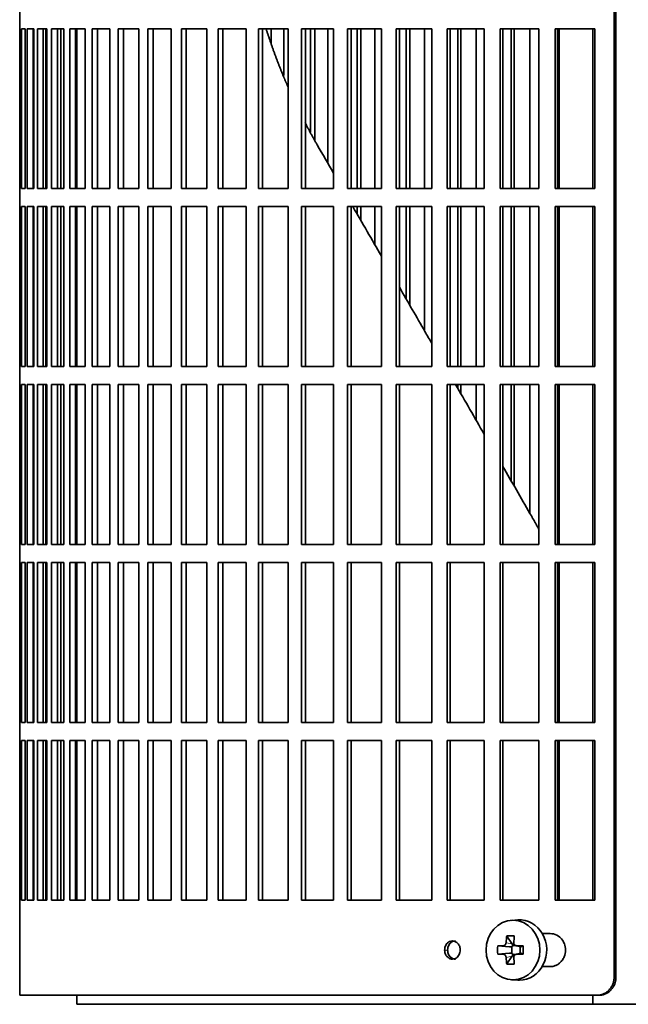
# Model space of a CAD drawing. Header units: millimetres. Extents: x 427 to 1319, y -2013 to 1724.
# Tile 12 of 30: x 434 to 535, y -320 to -156. Entities that reach past the tile are written whole.
import ezdxf

# ---------------------------------------------------------------- set-up
doc = ezdxf.new("R2010")
doc.units = ezdxf.units.MM
for name, color, linetype in [('M5X8_UNI7687', 7, 'Continuous'), ('VSI344-454_FILTR', 7, 'Continuous'), ('VSI344-454_SUPPO', 7, 'Continuous')]:
    doc.layers.add(name, color=color, linetype=linetype)

# ---------------------------------------------------------------- blocks, each defined once
blk = doc.blocks.new('SE')
at = {"layer": 'M5X8_UNI7687', "color": 7, "linetype": 'Continuous', "lineweight": 35}
for p, q in [((516.42, -305.53), (515.37, -305.6)), ((514.58, -308.18), (515.49, -309.49)), ((513.1, -309.83), (515.04, -309.98)), ((515.46, -311.08), (515.46, -309.95)), ((515.63, -309.77), (516.12, -309.77)), ((516.12, -309.79), (516.87, -309.99)), ((516.82, -309.97), (516.82, -311.06)), ((517.33, -309.83), (516.91, -309.98)), ((513.1, -311.21), (515.04, -311.05)), ((514.58, -312.85), (515.49, -311.55)), ((516.14, -311.27), (515.63, -311.27)), ((516.87, -311.05), (516.12, -311.24)), ((517.33, -311.21), (516.91, -311.05)), ((515.37, -315.44), (516.42, -315.51))]:
    blk.add_line(p, q, dxfattribs=at)
at = {"layer": 'M5X8_UNI7687', "color": 4, "linetype": 'Continuous', "lineweight": 9}
for p, q in [((515.04, -309.98), (514.03, -309.81)), ((514.48, -309.31), (515.49, -309.49)), ((516.22, -309.81), (516.91, -309.98)), ((514.03, -311.23), (515.04, -311.05)), ((515.49, -311.55), (514.48, -311.73)), ((516.91, -311.05), (516.22, -311.23))]:
    blk.add_line(p, q, dxfattribs=at)
at = {"layer": 'M5X8_UNI7687', "color": 7, "linetype": 'Continuous', "lineweight": 35}
for centre, radius, start, end in [((523.68, -310.52), 10.6, 176.2556, 183.7444), ((467.97, -310.52), 49.36, 359.1963, 0.8037)]:
    blk.add_arc(centre, radius, start, end, dxfattribs=at)
blk.add_ellipse((515.63, -310.52), major_axis=(0, -4.93), ratio=0.906308, dxfattribs=at)
for centre, major_axis, ratio, start_param, end_param in [((516.69, -310.52), (0, -5), 0.906308, 0, 3.201231), ((519.45, -310.52), (0, 10), 0.5, 1.335108, 1.449667), ((518.38, -313.58), (-8.86, 2.7), 0.529916, -1.123958, -0.974266), ((519.17, -310.52), (0, 10), 0.34202, 1.335108, 1.449667), ((519.31, -310.67), (-9.99, 0.37), 0.07899, -1.011873, -0.897313), ((515.03, -309.48), (0.85, -0.111), 0.58208, 4.795805, 5.314006), ((515.23, -309.52), (0.019, -0.502), 0.906042, 0.483343, 1.010141), ((515.03, -309.48), (0.561, -0.512), 0.450112, 0.58713, 1.105331), ((519.31, -310.67), (-9.99, 0.37), 0.07899, -1.36869, -1.254131), ((516.91, -309.48), (0.03, 0.507), 0.355475, 3.073309, 3.29989), ((519.31, -310.36), (-9.99, -0.37), 0.07899, 0.897313, 1.011873), ((519.45, -310.52), (0, -10), 0.5, -1.449667, -1.335108), ((515.03, -311.55), (0.85, 0.111), 0.58208, 0.96918, 1.487381), ((515.23, -311.52), (0.019, 0.502), 0.906042, 5.273044, 5.799842), ((515.03, -311.55), (0.561, 0.512), 0.450112, 5.177855, 5.696055), ((519.17, -310.52), (0, -10), 0.34202, -1.449667, -1.335108), ((519.31, -310.36), (-9.99, -0.37), 0.07899, 1.254131, 1.36869), ((516.91, -311.55), (0.03, -0.507), 0.355475, 2.983295, 3.209876), ((518.38, -307.45), (-8.86, -2.7), 0.529916, 0.974266, 1.123958), ((516.69, -310.52), (0, -5), 0.906308, 6.223547, 6.283185)]:
    blk.add_ellipse(centre, major_axis=major_axis, ratio=ratio, start_param=start_param, end_param=end_param, dxfattribs=at)
for points in [[(514.03, -309.81), (514.05, -309.81), (514.08, -309.81), (514.12, -309.8), (514.16, -309.79), (514.2, -309.77), (514.23, -309.75), (514.27, -309.72), (514.31, -309.69), (514.34, -309.66), (514.37, -309.62), (514.4, -309.58), (514.42, -309.54), (514.44, -309.5), (514.46, -309.45), (514.47, -309.41), (514.48, -309.36), (514.48, -309.33), (514.48, -309.31)], [(515.77, -309.31), (515.77, -309.33), (515.77, -309.36), (515.78, -309.41), (515.78, -309.45), (515.8, -309.5), (515.81, -309.54), (515.84, -309.58), (515.86, -309.62), (515.89, -309.66), (515.93, -309.69), (515.96, -309.72), (516, -309.75), (516.04, -309.77), (516.08, -309.79), (516.13, -309.8), (516.17, -309.81), (516.21, -309.81), (516.22, -309.81)], [(514.48, -311.73), (514.48, -311.71), (514.48, -311.67), (514.47, -311.63), (514.46, -311.58), (514.44, -311.54), (514.42, -311.49), (514.4, -311.45), (514.37, -311.41), (514.34, -311.38), (514.31, -311.34), (514.27, -311.31), (514.23, -311.29), (514.2, -311.27), (514.16, -311.25), (514.12, -311.24), (514.08, -311.23), (514.05, -311.23), (514.03, -311.23)], [(516.22, -311.23), (516.21, -311.23), (516.17, -311.23), (516.13, -311.24), (516.08, -311.25), (516.04, -311.27), (516, -311.29), (515.96, -311.31), (515.93, -311.34), (515.89, -311.38), (515.86, -311.41), (515.84, -311.45), (515.81, -311.49), (515.8, -311.54), (515.78, -311.58), (515.78, -311.63), (515.77, -311.67), (515.77, -311.71), (515.77, -311.73)]]:
    blk.add_open_spline(points, degree=3, dxfattribs=at)
at = {"layer": 'VSI344-454_FILTR', "color": 7, "linetype": 'Continuous', "lineweight": 35}
for p, q in [((532.4, -315.02), (532.4, -44.02)), ((532.71, -315.02), (532.71, -44.02)), ((433.84, -154.77), (433.84, -157.77)), ((433.84, -157.77), (433.96, -157.77)), ((433.84, -184.27), (433.84, -157.77)), ((433.96, -184.27), (433.96, -157.77)), ((434.12, -157.77), (434.73, -157.77)), ((434.12, -184.27), (434.12, -157.77)), ((434.73, -184.27), (434.73, -157.77)), ((435.1, -157.77), (436.2, -157.77)), ((435.1, -184.27), (435.1, -157.77)), ((436.08, -184.27), (436.08, -157.77)), ((436.2, -184.27), (436.2, -157.77)), ((436.77, -157.77), (438.35, -157.77)), ((436.77, -184.27), (436.77, -157.77)), ((437.74, -184.27), (437.74, -157.77)), ((438.17, -184.27), (438.17, -157.77)), ((438.35, -184.27), (438.35, -157.77)), ((439.12, -157.77), (441.18, -157.77)), ((439.12, -184.27), (439.12, -157.77)), ((440.08, -184.27), (440.08, -157.77)), ((440.64, -184.27), (440.64, -157.77)), ((441.18, -184.27), (441.18, -157.77)), ((442.15, -157.77), (444.67, -157.77)), ((442.15, -184.27), (442.15, -157.77)), ((443.08, -184.27), (443.08, -157.77)), ((444.67, -184.27), (444.67, -157.77)), ((445.83, -157.77), (448.81, -157.77)), ((445.83, -184.27), (445.83, -157.77)), ((446.74, -184.27), (446.74, -157.77)), ((448.81, -184.27), (448.81, -157.77)), ((450.16, -157.77), (453.57, -157.77)), ((450.16, -184.27), (450.16, -157.77)), ((451.04, -184.27), (451.04, -157.77)), ((453.57, -184.27), (453.57, -157.77)), ((455.11, -157.77), (458.94, -157.77)), ((455.11, -184.27), (455.11, -157.77)), ((455.95, -184.27), (455.95, -157.77)), ((458.94, -184.27), (458.94, -157.77)), ((460.65, -157.77), (464.88, -157.77)), ((460.65, -184.27), (460.65, -157.77)), ((461.45, -184.27), (461.45, -157.77)), ((464.88, -184.27), (464.88, -157.77)), ((466.76, -157.77), (471.38, -157.77)), ((466.76, -184.27), (466.76, -157.77)), ((467.52, -184.27), (467.52, -157.77)), ((471.38, -184.27), (471.38, -157.77)), ((473.41, -157.77), (478.38, -157.77)), ((473.41, -184.27), (473.41, -157.77)), ((474.12, -184.27), (474.12, -157.77)), ((475.55, -160.21), (475.55, -157.77)), ((477.61, -165.51), (477.61, -157.77)), ((478.38, -184.27), (478.38, -157.77)), ((480.57, -157.77), (485.88, -157.77)), ((480.57, -184.27), (480.57, -157.77)), ((481.22, -184.27), (481.22, -157.77)), ((482.07, -174.91), (482.07, -157.77)), ((482.75, -176.23), (482.75, -157.77)), ((484.95, -180.11), (484.95, -157.77)), ((485.88, -184.27), (485.88, -157.77)), ((488.19, -157.77), (493.81, -157.77)), ((488.19, -184.27), (488.19, -157.77)), ((488.8, -184.27), (488.8, -157.77)), ((489.79, -184.27), (489.79, -157.77)), ((490.42, -184.27), (490.42, -157.77)), ((492.75, -184.27), (492.75, -157.77)), ((493.81, -184.27), (493.81, -157.77)), ((496.25, -157.77), (502.15, -157.77)), ((496.25, -184.27), (496.25, -157.77)), ((496.8, -184.27), (496.8, -157.77)), ((497.93, -184.27), (497.93, -157.77)), ((498.51, -184.27), (498.51, -157.77)), ((500.95, -184.27), (500.95, -157.77)), ((502.15, -184.27), (502.15, -157.77)), ((504.71, -157.77), (510.86, -157.77)), ((504.71, -184.27), (504.71, -157.77)), ((505.2, -184.27), (505.2, -157.77)), ((506.47, -184.27), (506.47, -157.77)), ((506.98, -184.27), (506.98, -157.77)), ((509.53, -184.27), (509.53, -157.77)), ((510.86, -184.27), (510.86, -157.77)), ((513.52, -157.77), (519.9, -157.77)), ((513.52, -184.27), (513.52, -157.77)), ((513.94, -184.27), (513.94, -157.77)), ((515.34, -184.27), (515.34, -157.77)), ((515.8, -184.27), (515.8, -157.77)), ((518.44, -184.27), (518.44, -157.77)), ((519.9, -184.27), (519.9, -157.77)), ((522.64, -157.77), (529.21, -157.77)), ((522.64, -184.27), (522.64, -157.77)), ((523, -184.27), (523, -157.77)), ((529.21, -184.27), (529.21, -157.77)), ((433.84, -184.27), (433.96, -184.27)), ((433.84, -184.27), (433.84, -187.27)), ((434.12, -184.27), (434.73, -184.27)), ((435.1, -184.27), (436.2, -184.27)), ((436.77, -184.27), (438.35, -184.27)), ((439.12, -184.27), (441.18, -184.27)), ((442.15, -184.27), (444.67, -184.27)), ((445.83, -184.27), (448.81, -184.27)), ((450.16, -184.27), (453.57, -184.27)), ((455.11, -184.27), (458.94, -184.27)), ((460.65, -184.27), (464.88, -184.27)), ((466.76, -184.27), (471.38, -184.27)), ((473.41, -184.27), (478.38, -184.27)), ((480.57, -184.27), (485.88, -184.27)), ((488.19, -184.27), (493.81, -184.27)), ((496.25, -184.27), (502.15, -184.27)), ((504.71, -184.27), (510.86, -184.27)), ((513.52, -184.27), (519.9, -184.27)), ((522.64, -184.27), (529.21, -184.27)), ((433.84, -187.27), (433.96, -187.27)), ((433.84, -213.77), (433.84, -187.27)), ((433.96, -213.77), (433.96, -187.27)), ((434.12, -187.27), (434.73, -187.27)), ((434.12, -213.77), (434.12, -187.27)), ((434.73, -213.77), (434.73, -187.27)), ((435.1, -187.27), (436.2, -187.27)), ((435.1, -213.77), (435.1, -187.27)), ((436.08, -213.77), (436.08, -187.27)), ((436.2, -213.77), (436.2, -187.27)), ((436.77, -187.27), (438.35, -187.27)), ((436.77, -213.77), (436.77, -187.27)), ((437.74, -213.77), (437.74, -187.27)), ((438.17, -213.77), (438.17, -187.27)), ((438.35, -213.77), (438.35, -187.27)), ((439.12, -187.27), (441.18, -187.27)), ((439.12, -213.77), (439.12, -187.27)), ((440.08, -213.77), (440.08, -187.27)), ((440.64, -213.77), (440.64, -187.27)), ((441.18, -213.77), (441.18, -187.27)), ((442.15, -187.27), (444.67, -187.27)), ((442.15, -213.77), (442.15, -187.27)), ((443.08, -213.77), (443.08, -187.27)), ((444.67, -213.77), (444.67, -187.27)), ((445.83, -187.27), (448.81, -187.27)), ((445.83, -213.77), (445.83, -187.27)), ((446.74, -213.77), (446.74, -187.27)), ((448.81, -213.77), (448.81, -187.27)), ((450.16, -187.27), (453.57, -187.27)), ((450.16, -213.77), (450.16, -187.27)), ((451.04, -213.77), (451.04, -187.27)), ((453.57, -213.77), (453.57, -187.27)), ((455.11, -187.27), (458.94, -187.27)), ((455.11, -213.77), (455.11, -187.27)), ((455.95, -213.77), (455.95, -187.27)), ((458.94, -213.77), (458.94, -187.27)), ((460.65, -187.27), (464.88, -187.27)), ((460.65, -213.77), (460.65, -187.27)), ((461.45, -213.77), (461.45, -187.27)), ((464.88, -213.77), (464.88, -187.27)), ((466.76, -187.27), (471.38, -187.27)), ((466.76, -213.77), (466.76, -187.27)), ((467.52, -213.77), (467.52, -187.27)), ((471.38, -213.77), (471.38, -187.27)), ((473.41, -187.27), (478.38, -187.27)), ((473.41, -213.77), (473.41, -187.27)), ((474.12, -213.77), (474.12, -187.27)), ((478.38, -213.77), (478.38, -187.27)), ((480.57, -187.27), (485.88, -187.27)), ((480.57, -213.77), (480.57, -187.27)), ((481.22, -213.77), (481.22, -187.27)), ((485.88, -213.77), (485.88, -187.27)), ((488.19, -187.27), (493.81, -187.27)), ((488.19, -213.77), (488.19, -187.27)), ((488.8, -213.77), (488.8, -187.27)), ((489.79, -188.49), (489.79, -187.27)), ((490.42, -189.58), (490.42, -187.27)), ((492.75, -193.61), (492.75, -187.27)), ((493.81, -213.77), (493.81, -187.27)), ((496.25, -187.27), (502.15, -187.27)), ((496.25, -213.77), (496.25, -187.27)), ((496.8, -213.77), (496.8, -187.27)), ((497.93, -202.6), (497.93, -187.27)), ((498.51, -203.6), (498.51, -187.27)), ((500.95, -207.83), (500.95, -187.27)), ((502.15, -213.77), (502.15, -187.27)), ((504.71, -187.27), (510.86, -187.27)), ((504.71, -213.77), (504.71, -187.27)), ((505.2, -213.77), (505.2, -187.27)), ((506.47, -213.77), (506.47, -187.27)), ((506.98, -213.77), (506.98, -187.27)), ((509.53, -213.77), (509.53, -187.27)), ((510.86, -213.77), (510.86, -187.27)), ((513.52, -187.27), (519.9, -187.27)), ((513.52, -213.77), (513.52, -187.27)), ((513.94, -213.77), (513.94, -187.27)), ((515.34, -213.77), (515.34, -187.27)), ((515.8, -213.77), (515.8, -187.27)), ((518.44, -213.77), (518.44, -187.27)), ((519.9, -213.77), (519.9, -187.27)), ((522.64, -187.27), (529.21, -187.27)), ((522.64, -213.77), (522.64, -187.27)), ((523, -213.77), (523, -187.27)), ((529.21, -213.77), (529.21, -187.27)), ((433.84, -213.77), (433.96, -213.77)), ((433.84, -213.77), (433.84, -216.77)), ((434.12, -213.77), (434.73, -213.77)), ((435.1, -213.77), (436.2, -213.77)), ((436.77, -213.77), (438.35, -213.77)), ((439.12, -213.77), (441.18, -213.77)), ((442.15, -213.77), (444.67, -213.77)), ((445.83, -213.77), (448.81, -213.77)), ((450.16, -213.77), (453.57, -213.77)), ((455.11, -213.77), (458.94, -213.77)), ((460.65, -213.77), (464.88, -213.77)), ((466.76, -213.77), (471.38, -213.77)), ((473.41, -213.77), (478.38, -213.77)), ((480.57, -213.77), (485.88, -213.77)), ((488.19, -213.77), (493.81, -213.77)), ((496.25, -213.77), (502.15, -213.77)), ((504.71, -213.77), (510.86, -213.77)), ((513.52, -213.77), (519.9, -213.77)), ((522.64, -213.77), (529.21, -213.77)), ((433.84, -216.77), (433.96, -216.77)), ((433.84, -243.27), (433.84, -216.77)), ((433.96, -243.27), (433.96, -216.77)), ((434.12, -216.77), (434.73, -216.77)), ((434.12, -243.27), (434.12, -216.77)), ((434.73, -243.27), (434.73, -216.77)), ((435.1, -216.77), (436.2, -216.77)), ((435.1, -243.27), (435.1, -216.77)), ((436.08, -243.27), (436.08, -216.77)), ((436.2, -243.27), (436.2, -216.77)), ((436.77, -216.77), (438.35, -216.77)), ((436.77, -243.27), (436.77, -216.77)), ((437.74, -243.27), (437.74, -216.77)), ((438.17, -243.27), (438.17, -216.77)), ((438.35, -243.27), (438.35, -216.77)), ((439.12, -216.77), (441.18, -216.77)), ((439.12, -243.27), (439.12, -216.77)), ((440.08, -243.27), (440.08, -216.77)), ((440.64, -243.27), (440.64, -216.77)), ((441.18, -243.27), (441.18, -216.77)), ((442.15, -216.77), (444.67, -216.77)), ((442.15, -243.27), (442.15, -216.77)), ((443.08, -243.27), (443.08, -216.77)), ((444.67, -243.27), (444.67, -216.77)), ((445.83, -216.77), (448.81, -216.77)), ((445.83, -243.27), (445.83, -216.77)), ((446.74, -243.27), (446.74, -216.77)), ((448.81, -243.27), (448.81, -216.77)), ((450.16, -216.77), (453.57, -216.77)), ((450.16, -243.27), (450.16, -216.77)), ((451.04, -243.27), (451.04, -216.77)), ((453.57, -243.27), (453.57, -216.77)), ((455.11, -216.77), (458.94, -216.77)), ((455.11, -243.27), (455.11, -216.77)), ((455.95, -243.27), (455.95, -216.77)), ((458.94, -243.27), (458.94, -216.77)), ((460.65, -216.77), (464.88, -216.77)), ((460.65, -243.27), (460.65, -216.77)), ((461.45, -243.27), (461.45, -216.77)), ((464.88, -243.27), (464.88, -216.77)), ((466.76, -216.77), (471.38, -216.77)), ((466.76, -243.27), (466.76, -216.77)), ((467.52, -243.27), (467.52, -216.77)), ((471.38, -243.27), (471.38, -216.77)), ((473.41, -216.77), (478.38, -216.77)), ((473.41, -243.27), (473.41, -216.77)), ((474.12, -243.27), (474.12, -216.77)), ((478.38, -243.27), (478.38, -216.77)), ((480.57, -216.77), (485.88, -216.77)), ((480.57, -243.27), (480.57, -216.77)), ((481.22, -243.27), (481.22, -216.77)), ((485.88, -243.27), (485.88, -216.77)), ((488.19, -216.77), (493.81, -216.77)), ((488.19, -243.27), (488.19, -216.77)), ((488.8, -243.27), (488.8, -216.77)), ((493.81, -243.27), (493.81, -216.77)), ((496.25, -216.77), (502.15, -216.77)), ((496.25, -243.27), (496.25, -216.77)), ((496.8, -243.27), (496.8, -216.77)), ((502.15, -243.27), (502.15, -216.77)), ((504.71, -216.77), (510.86, -216.77)), ((504.71, -243.27), (504.71, -216.77)), ((505.2, -243.27), (505.2, -216.77)), ((506.47, -217.38), (506.47, -216.77)), ((506.98, -218.27), (506.98, -216.77)), ((509.53, -222.68), (509.53, -216.77)), ((510.86, -243.27), (510.86, -216.77)), ((513.52, -216.77), (519.9, -216.77)), ((513.52, -243.27), (513.52, -216.77)), ((513.94, -243.27), (513.94, -216.77)), ((515.34, -232.76), (515.34, -216.77)), ((515.8, -233.54), (515.8, -216.77)), ((518.44, -238.11), (518.44, -216.77)), ((519.9, -243.27), (519.9, -216.77)), ((522.64, -216.77), (529.21, -216.77)), ((522.64, -243.27), (522.64, -216.77)), ((523, -243.27), (523, -216.77)), ((529.21, -243.27), (529.21, -216.77)), ((433.84, -243.27), (433.96, -243.27)), ((433.84, -243.27), (433.84, -246.27)), ((434.12, -243.27), (434.73, -243.27)), ((435.1, -243.27), (436.2, -243.27)), ((436.77, -243.27), (438.35, -243.27)), ((439.12, -243.27), (441.18, -243.27)), ((442.15, -243.27), (444.67, -243.27)), ((445.83, -243.27), (448.81, -243.27)), ((450.16, -243.27), (453.57, -243.27)), ((455.11, -243.27), (458.94, -243.27)), ((460.65, -243.27), (464.88, -243.27)), ((466.76, -243.27), (471.38, -243.27)), ((473.41, -243.27), (478.38, -243.27)), ((480.57, -243.27), (485.88, -243.27)), ((488.19, -243.27), (493.81, -243.27)), ((496.25, -243.27), (502.15, -243.27)), ((504.71, -243.27), (510.86, -243.27)), ((513.52, -243.27), (519.9, -243.27)), ((522.64, -243.27), (529.21, -243.27)), ((433.84, -246.27), (433.96, -246.27)), ((433.84, -272.77), (433.84, -246.27)), ((433.96, -272.77), (433.96, -246.27)), ((434.12, -246.27), (434.73, -246.27)), ((434.12, -272.77), (434.12, -246.27)), ((434.73, -272.77), (434.73, -246.27)), ((435.1, -246.27), (436.2, -246.27)), ((435.1, -272.77), (435.1, -246.27)), ((436.08, -272.77), (436.08, -246.27)), ((436.2, -272.77), (436.2, -246.27)), ((436.77, -246.27), (438.35, -246.27)), ((436.77, -272.77), (436.77, -246.27)), ((437.74, -272.77), (437.74, -246.27)), ((438.17, -272.77), (438.17, -246.27)), ((438.35, -272.77), (438.35, -246.27)), ((439.12, -246.27), (441.18, -246.27)), ((439.12, -272.77), (439.12, -246.27)), ((440.08, -272.77), (440.08, -246.27)), ((440.64, -272.77), (440.64, -246.27)), ((441.18, -272.77), (441.18, -246.27)), ((442.15, -246.27), (444.67, -246.27)), ((442.15, -272.77), (442.15, -246.27)), ((443.08, -272.77), (443.08, -246.27)), ((444.67, -272.77), (444.67, -246.27)), ((445.83, -246.27), (448.81, -246.27)), ((445.83, -272.77), (445.83, -246.27)), ((446.74, -272.77), (446.74, -246.27)), ((448.81, -272.77), (448.81, -246.27)), ((450.16, -246.27), (453.57, -246.27)), ((450.16, -272.77), (450.16, -246.27)), ((451.04, -272.77), (451.04, -246.27)), ((453.57, -272.77), (453.57, -246.27)), ((455.11, -246.27), (458.94, -246.27)), ((455.11, -272.77), (455.11, -246.27)), ((455.95, -272.77), (455.95, -246.27)), ((458.94, -272.77), (458.94, -246.27)), ((460.65, -246.27), (464.88, -246.27)), ((460.65, -272.77), (460.65, -246.27)), ((461.45, -272.77), (461.45, -246.27)), ((464.88, -272.77), (464.88, -246.27)), ((466.76, -246.27), (471.38, -246.27)), ((466.76, -272.77), (466.76, -246.27)), ((467.52, -272.77), (467.52, -246.27)), ((471.38, -272.77), (471.38, -246.27)), ((473.41, -246.27), (478.38, -246.27)), ((473.41, -272.77), (473.41, -246.27)), ((474.12, -272.77), (474.12, -246.27)), ((478.38, -272.77), (478.38, -246.27)), ((480.57, -246.27), (485.88, -246.27)), ((480.57, -272.77), (480.57, -246.27)), ((481.22, -272.77), (481.22, -246.27)), ((485.88, -272.77), (485.88, -246.27)), ((488.19, -246.27), (493.81, -246.27)), ((488.19, -272.77), (488.19, -246.27)), ((488.8, -272.77), (488.8, -246.27)), ((493.81, -272.77), (493.81, -246.27)), ((496.25, -246.27), (502.15, -246.27)), ((496.25, -272.77), (496.25, -246.27)), ((496.8, -272.77), (496.8, -246.27)), ((502.15, -272.77), (502.15, -246.27)), ((504.71, -246.27), (510.86, -246.27)), ((504.71, -272.77), (504.71, -246.27)), ((505.2, -272.77), (505.2, -246.27)), ((510.86, -272.77), (510.86, -246.27)), ((513.52, -246.27), (519.9, -246.27)), ((513.52, -272.77), (513.52, -246.27)), ((513.94, -272.77), (513.94, -246.27)), ((519.9, -272.77), (519.9, -246.27)), ((522.64, -246.27), (529.21, -246.27)), ((522.64, -272.77), (522.64, -246.27)), ((523, -272.77), (523, -246.27)), ((529.21, -272.77), (529.21, -246.27)), ((433.84, -272.77), (433.96, -272.77)), ((433.84, -272.77), (433.84, -275.77)), ((434.12, -272.77), (434.73, -272.77)), ((435.1, -272.77), (436.2, -272.77)), ((436.77, -272.77), (438.35, -272.77)), ((439.12, -272.77), (441.18, -272.77)), ((442.15, -272.77), (444.67, -272.77)), ((445.83, -272.77), (448.81, -272.77)), ((450.16, -272.77), (453.57, -272.77)), ((455.11, -272.77), (458.94, -272.77)), ((460.65, -272.77), (464.88, -272.77)), ((466.76, -272.77), (471.38, -272.77)), ((473.41, -272.77), (478.38, -272.77)), ((480.57, -272.77), (485.88, -272.77)), ((488.19, -272.77), (493.81, -272.77)), ((496.25, -272.77), (502.15, -272.77)), ((504.71, -272.77), (510.86, -272.77)), ((513.52, -272.77), (519.9, -272.77)), ((522.64, -272.77), (529.21, -272.77)), ((433.84, -275.77), (433.96, -275.77)), ((433.84, -302.27), (433.84, -275.77)), ((433.96, -302.27), (433.96, -275.77)), ((434.12, -275.77), (434.73, -275.77)), ((434.12, -302.27), (434.12, -275.77)), ((434.73, -302.27), (434.73, -275.77)), ((435.1, -275.77), (436.2, -275.77)), ((435.1, -302.27), (435.1, -275.77)), ((436.08, -302.27), (436.08, -275.77)), ((436.2, -302.27), (436.2, -275.77)), ((436.77, -275.77), (438.35, -275.77)), ((436.77, -302.27), (436.77, -275.77)), ((437.74, -302.27), (437.74, -275.77)), ((438.17, -302.27), (438.17, -275.77)), ((438.35, -302.27), (438.35, -275.77)), ((439.12, -275.77), (441.18, -275.77)), ((439.12, -302.27), (439.12, -275.77)), ((440.08, -302.27), (440.08, -275.77)), ((440.64, -302.27), (440.64, -275.77)), ((441.18, -302.27), (441.18, -275.77)), ((442.15, -275.77), (444.67, -275.77)), ((442.15, -302.27), (442.15, -275.77)), ((443.08, -302.27), (443.08, -275.77)), ((444.67, -302.27), (444.67, -275.77)), ((445.83, -275.77), (448.81, -275.77)), ((445.83, -302.27), (445.83, -275.77)), ((446.74, -302.27), (446.74, -275.77)), ((448.81, -302.27), (448.81, -275.77)), ((450.16, -275.77), (453.57, -275.77)), ((450.16, -302.27), (450.16, -275.77)), ((451.04, -302.27), (451.04, -275.77)), ((453.57, -302.27), (453.57, -275.77)), ((455.11, -275.77), (458.94, -275.77)), ((455.11, -302.27), (455.11, -275.77)), ((455.95, -302.27), (455.95, -275.77)), ((458.94, -302.27), (458.94, -275.77)), ((460.65, -275.77), (464.88, -275.77)), ((460.65, -302.27), (460.65, -275.77)), ((461.45, -302.27), (461.45, -275.77)), ((464.88, -302.27), (464.88, -275.77)), ((466.76, -275.77), (471.38, -275.77)), ((466.76, -302.27), (466.76, -275.77)), ((467.52, -302.27), (467.52, -275.77)), ((471.38, -302.27), (471.38, -275.77)), ((473.41, -275.77), (478.38, -275.77)), ((473.41, -302.27), (473.41, -275.77)), ((474.12, -302.27), (474.12, -275.77)), ((478.38, -302.27), (478.38, -275.77)), ((480.57, -275.77), (485.88, -275.77)), ((480.57, -302.27), (480.57, -275.77)), ((481.22, -302.27), (481.22, -275.77)), ((485.88, -302.27), (485.88, -275.77)), ((488.19, -275.77), (493.81, -275.77)), ((488.19, -302.27), (488.19, -275.77)), ((488.8, -302.27), (488.8, -275.77)), ((493.81, -302.27), (493.81, -275.77)), ((496.25, -275.77), (502.15, -275.77)), ((496.25, -302.27), (496.25, -275.77)), ((496.8, -302.27), (496.8, -275.77)), ((502.15, -302.27), (502.15, -275.77)), ((504.71, -275.77), (510.86, -275.77)), ((504.71, -302.27), (504.71, -275.77)), ((505.2, -302.27), (505.2, -275.77)), ((510.86, -302.27), (510.86, -275.77)), ((513.52, -275.77), (519.9, -275.77)), ((513.52, -302.27), (513.52, -275.77)), ((513.94, -302.27), (513.94, -275.77)), ((519.9, -302.27), (519.9, -275.77)), ((522.64, -275.77), (529.21, -275.77)), ((522.64, -302.27), (522.64, -275.77)), ((523, -302.27), (523, -275.77)), ((529.21, -302.27), (529.21, -275.77)), ((433.84, -302.27), (433.96, -302.27)), ((433.84, -302.27), (433.84, -318.02)), ((434.12, -302.27), (434.73, -302.27)), ((435.1, -302.27), (436.2, -302.27)), ((436.77, -302.27), (438.35, -302.27)), ((439.12, -302.27), (441.18, -302.27)), ((442.15, -302.27), (444.67, -302.27)), ((445.83, -302.27), (448.81, -302.27)), ((450.16, -302.27), (453.57, -302.27)), ((455.11, -302.27), (458.94, -302.27)), ((460.65, -302.27), (464.88, -302.27)), ((466.76, -302.27), (471.38, -302.27)), ((473.41, -302.27), (478.38, -302.27)), ((480.57, -302.27), (485.88, -302.27)), ((488.19, -302.27), (493.81, -302.27)), ((496.25, -302.27), (502.15, -302.27)), ((504.71, -302.27), (510.86, -302.27)), ((513.52, -302.27), (519.9, -302.27)), ((522.64, -302.27), (529.21, -302.27)), ((521.79, -307.77), (520.48, -307.77)), ((520.48, -313.27), (521.79, -313.27)), ((529.56, -318.02), (433.84, -318.02)), ((529.87, -318.02), (529.56, -318.02))]:
    blk.add_line(p, q, dxfattribs=at)
at = {"layer": 'VSI344-454_FILTR', "color": 4, "linetype": 'Continuous', "lineweight": 9}
for p, q in [((504.29, -310.52), (504.79, -310.52)), ((532.71, -315.02), (532.4, -315.02))]:
    blk.add_line(p, q, dxfattribs=at)
at = {"layer": 'VSI344-454_FILTR', "color": 7, "linetype": 'Continuous', "lineweight": 35}
for points, knots in [([(521.79, -313.27), (521.93, -313.26), (522.22, -313.25), (522.65, -313.12), (523.07, -312.91), (523.45, -312.62), (523.83, -312.2), (524.22, -311.52), (524.41, -310.54), (524.23, -309.58), (523.77, -308.69), (522.97, -307.93), (522.17, -307.82), (521.79, -307.77)], [0, 0, 0, 0, 0.053459, 0.108873, 0.166241, 0.225564, 0.286842, 0.368684, 0.501097, 0.624779, 0.701219, 0.857925, 1, 1, 1, 1]), ([(504.29, -310.52), (504.3, -310.39), (504.32, -310.12), (504.46, -309.75), (504.7, -309.38), (505.09, -309.09), (505.59, -308.98), (506.1, -309.1), (506.53, -309.43), (506.84, -309.93), (506.87, -310.32), (506.89, -310.52)], [0, 0, 0, 0, 0.084454, 0.168831, 0.25477, 0.378375, 0.501304, 0.626685, 0.750981, 0.875806, 1, 1, 1, 1]), ([(506.09, -309.02), (505.92, -309.02), (505.59, -309.09), (505.2, -309.38), (504.96, -309.75), (504.82, -310.12), (504.8, -310.39), (504.79, -310.52)], [0.5001436, 0.5001436, 0.5001436, 0.5001436, 0.6219592, 0.7454545, 0.8313176, 0.915596, 1, 1, 1, 1]), ([(506.89, -310.52), (506.88, -310.65), (506.86, -310.92), (506.72, -311.28), (506.48, -311.65), (506.09, -311.94), (505.58, -312.06), (505.07, -311.94), (504.65, -311.6), (504.34, -311.11), (504.31, -310.71), (504.29, -310.52)], [0, 0, 0, 0, 0.084454, 0.168831, 0.25477, 0.378375, 0.501304, 0.626685, 0.750981, 0.875806, 1, 1, 1, 1]), ([(504.79, -310.52), (504.8, -310.65), (504.81, -310.91), (504.95, -311.27), (505.19, -311.64), (505.57, -311.94), (505.91, -312.02), (506.09, -312.02), (506.09, -312.02)], [0, 0, 0, 0, 0.0839215, 0.1651632, 0.2496847, 0.3738706, 0.4991399, 0.5001436, 0.5001436, 0.5001436, 0.5001436]), ([(529.56, -318.02), (529.61, -318.02), (529.72, -318.02), (529.88, -318), (530.03, -317.98), (530.19, -317.94), (530.34, -317.9), (530.49, -317.85), (530.77, -317.74), (531.14, -317.53), (531.58, -317.15), (531.93, -316.7), (532.15, -316.26), (532.28, -315.89), (532.35, -315.6), (532.39, -315.31), (532.4, -315.12), (532.4, -315.02)], [0, 0, 0, 0, 0.036074, 0.071835, 0.107394, 0.142867, 0.178369, 0.214015, 0.24992, 0.375515, 0.499618, 0.623903, 0.749864, 0.812552, 0.874725, 0.937001, 1, 1, 1, 1]), ([(532.71, -315.02), (532.71, -315.07), (532.71, -315.19), (532.69, -315.36), (532.67, -315.52), (532.64, -315.69), (532.6, -315.85), (532.55, -316.01), (532.45, -316.3), (532.25, -316.7), (531.89, -317.15), (531.46, -317.53), (531.04, -317.76), (530.69, -317.89), (530.43, -317.97), (530.15, -318.01), (529.96, -318.02), (529.87, -318.02)], [0, 0, 0, 0, 0.03611, 0.071905, 0.107497, 0.143003, 0.178538, 0.214218, 0.250157, 0.376062, 0.500392, 0.624478, 0.750119, 0.812755, 0.874869, 0.937079, 1, 1, 1, 1])]:
    blk.add_open_spline(points, degree=3, knots=knots, dxfattribs=at)
at = {"layer": 'VSI344-454_SUPPO', "color": 7, "linetype": 'Continuous', "lineweight": 35}
for p, q in [((443.33, -184.27), (443.33, -157.77)), ((523.27, -184.27), (523.27, -157.77)), ((528.87, -184.27), (528.87, -157.77)), ((443.33, -213.77), (443.33, -187.27)), ((523.27, -213.77), (523.27, -187.27)), ((528.87, -213.77), (528.87, -187.27)), ((443.33, -243.27), (443.33, -216.77)), ((523.27, -243.27), (523.27, -216.77)), ((528.87, -243.27), (528.87, -216.77)), ((443.33, -272.77), (443.33, -246.27)), ((523.27, -272.77), (523.27, -246.27)), ((528.87, -272.77), (528.87, -246.27)), ((443.33, -302.27), (443.33, -275.77)), ((523.27, -302.27), (523.27, -275.77)), ((528.87, -302.27), (528.87, -275.77)), ((443.33, -319.52), (443.33, -318.02)), ((528.87, -319.52), (528.87, -318.02)), ((443.33, -319.52), (528.87, -319.52)), ((528.87, -319.52), (559.17, -319.52))]:
    blk.add_line(p, q, dxfattribs=at)
for points, degree, knots in [([(478.32, -167.42), (477.89, -166.45), (477.49, -165.46), (475.94, -161.69), (474.7, -157.8)], 2, [0.2087608, 0.2087608, 0.2087608, 0.25, 0.25, 0.4066844, 0.4066844, 0.4066844]), ([(502.15, -209.91), (501.78, -209.27), (500, -206.19), (498.22, -203.09), (496.8, -200.64)], 3, [0.4683721, 0.4683721, 0.4683721, 0.4683721, 0.5, 0.6198456, 0.6198456, 0.6198456, 0.6198456])]:
    blk.add_open_spline(points, degree=degree, knots=knots, dxfattribs=at)
for points, degree in [([(483.17, -177.03), (482.12, -175.2), (481.14, -173.33)], 2), ([(485.88, -181.71), (484.98, -180.16), (484.08, -178.6), (483.17, -177.03)], 3), ([(493.81, -195.46), (492.24, -192.74), (490.66, -190.01), (489.08, -187.27)], 3), ([(510.86, -225), (509.29, -222.26), (507.7, -219.52), (506.11, -216.77)], 3), ([(518.45, -238.13), (516.95, -235.54), (515.45, -232.94), (513.94, -230.33)], 3), ([(519.98, -240.87), (519.23, -239.49), (518.45, -238.13)], 2), ([(523.29, -247.4), (523.17, -247.14), (523.04, -246.88)], 2)]:
    blk.add_open_spline(points, degree=degree, dxfattribs=at)

msp = doc.modelspace()

# ---------------------------------------------------------------- block references
msp.add_blockref('SE', (0, 0))

doc.saveas('drawing.dxf')
